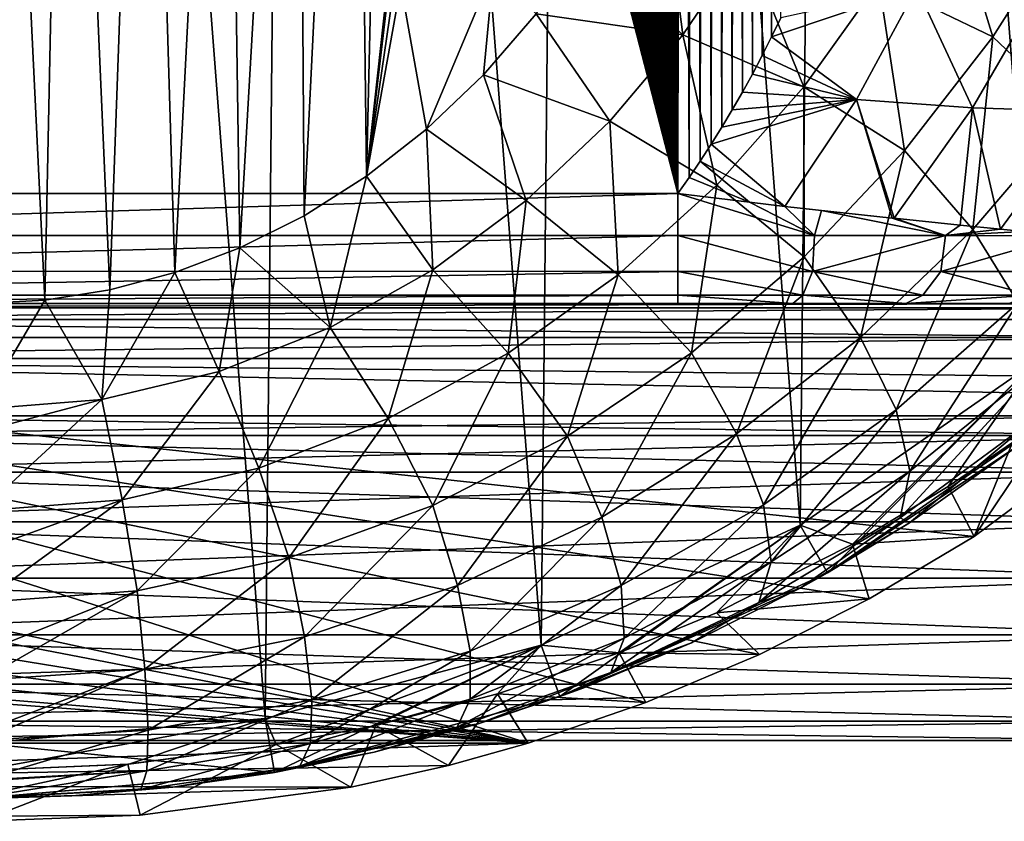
# Model space of a CAD drawing. Extents: x 0 to 500, y -78 to 1266.
# Tile 25 of 197: x 101 to 119, y -77 to -63. Entities that reach past the tile are written whole.
import ezdxf

# ---------------------------------------------------------------- set-up
doc = ezdxf.new("R2010")
doc.units = 0
doc.header["$LTSCALE"] = 65.185185
for name, color, linetype in [('261', 7, 'CONTINUOUS'), ('265', 7, 'CONTINUOUS'), ('277', 7, 'CONTINUOUS'), ('278', 7, 'CONTINUOUS'), ('279', 7, 'CONTINUOUS'), ('282', 7, 'CONTINUOUS'), ('379', 7, 'CONTINUOUS'), ('382', 7, 'CONTINUOUS'), ('386', 7, 'CONTINUOUS'), ('390', 7, 'CONTINUOUS'), ('399', 7, 'CONTINUOUS'), ('403', 7, 'CONTINUOUS'), ('406', 7, 'CONTINUOUS'), ('415', 7, 'CONTINUOUS'), ('417', 7, 'CONTINUOUS'), ('423', 7, 'CONTINUOUS'), ('424', 7, 'CONTINUOUS'), ('425', 7, 'CONTINUOUS'), ('429', 7, 'CONTINUOUS'), ('438', 7, 'CONTINUOUS'), ('442', 7, 'CONTINUOUS')]:
    doc.layers.add(name, color=color, linetype=linetype)

msp = doc.modelspace()

# ---------------------------------------------------------------- linework, layer by layer
at = {"layer": '261', "color": 7, "linetype": 'CONTINUOUS'}
for points in [[(119.181, -69.067, -0.025), (114.913, -72.031, -0.025), (115.41, -72.899, -0.025), (119.181, -69.067, -0.025)], [(119.82, -69.836, -0.025), (119.181, -69.067, -0.025), (115.41, -72.899, -0.025), (119.82, -69.836, -0.025)], [(114.913, -72.031, -0.025), (110.197, -74.214, -0.025), (110.537, -75.154, -0.025), (114.913, -72.031, -0.025)], [(115.41, -72.899, -0.025), (114.913, -72.031, -0.025), (110.537, -75.154, -0.025), (115.41, -72.899, -0.025)], [(110.197, -74.214, -0.025), (105.176, -75.55, -0.025), (105.349, -76.535, -0.025), (110.197, -74.214, -0.025)], [(110.537, -75.154, -0.025), (110.197, -74.214, -0.025), (105.349, -76.535, -0.025), (110.537, -75.154, -0.025)], [(105.176, -75.55, -0.025), (100, -76, -0.025), (105.349, -76.535, -0.025), (105.176, -75.55, -0.025)], [(105.349, -76.535, -0.025), (100, -76, -0.025), (100, -77, -0.025), (105.349, -76.535, -0.025)]]:
    msp.add_3dface(points, dxfattribs=at)
at = {"layer": '265', "color": 7, "linetype": 'CONTINUOUS'}
for points in [[(114.913, -72.031, -0.025), (119.181, -69.067, -0.025), (114.913, -72.031), (114.913, -72.031, -0.025)], [(114.913, -72.031), (119.181, -69.067, -0.025), (119.181, -69.067), (114.913, -72.031)], [(110.197, -74.214, -0.025), (114.913, -72.031, -0.025), (110.198, -74.214), (110.197, -74.214, -0.025)], [(110.198, -74.214), (114.913, -72.031, -0.025), (114.913, -72.031), (110.198, -74.214)], [(105.176, -75.55, -0.025), (110.197, -74.214, -0.025), (105.176, -75.55), (105.176, -75.55, -0.025)], [(105.176, -75.55), (110.197, -74.214, -0.025), (110.198, -74.214), (105.176, -75.55)], [(100, -76, -0.025), (105.176, -75.55, -0.025), (100, -76), (100, -76, -0.025)], [(100, -76), (105.176, -75.55, -0.025), (105.176, -75.55), (100, -76)]]:
    msp.add_3dface(points, dxfattribs=at)
at = {"layer": '277', "color": 7, "linetype": 'CONTINUOUS'}
for points in [[(100.604, -16.006), (100, -76), (105.176, -75.55), (100.604, -16.006)], [(100.604, -16.006), (105.176, -75.55), (105.77, -16.56), (100.604, -16.006)], [(105.176, -75.55), (110.198, -74.214), (105.77, -16.56), (105.176, -75.55)], [(110.198, -74.214), (110.763, -17.997), (105.77, -16.56), (110.198, -74.214)], [(110.198, -74.214), (114.913, -72.031), (110.763, -17.997), (110.198, -74.214)], [(114.913, -72.031), (115.434, -20.275), (110.763, -17.997), (114.913, -72.031)], [(114.913, -72.031), (119.181, -69.067), (115.434, -20.275), (114.913, -72.031)], [(119.181, -69.067), (119.641, -23.323), (115.434, -20.275), (119.181, -69.067)]]:
    msp.add_3dface(points, dxfattribs=at)
at = {"layer": '278', "color": 7, "linetype": 'CONTINUOUS'}
for points in [[(106.802, -47.763, -19), (107.47, -46.452, -19), (107.021, -65.683, -19), (106.802, -47.763, -19)], [(107.021, -65.683, -19), (107.47, -46.452, -19), (107.424, -61.974, -19), (107.021, -65.683, -19)], [(105.763, -48.802, -19), (106.802, -47.763, -19), (105.883, -66.403, -19), (105.763, -48.802, -19)], [(105.883, -66.403, -19), (106.802, -47.763, -19), (107.021, -65.683, -19), (105.883, -66.403, -19)], [(100, -68, -19), (100.237, -48.802, -19), (101.166, -67.939, -19), (100, -68, -19)], [(100.237, -48.802, -19), (101.548, -49.47, -19), (101.166, -67.939, -19), (100.237, -48.802, -19)], [(104.452, -49.47, -19), (105.763, -48.802, -19), (104.717, -66.987, -19), (104.452, -49.47, -19)], [(104.717, -66.987, -19), (105.763, -48.802, -19), (105.883, -66.403, -19), (104.717, -66.987, -19)], [(101.166, -67.939, -19), (101.548, -49.47, -19), (102.347, -67.752, -19), (101.166, -67.939, -19)], [(101.548, -49.47, -19), (103, -49.7, -19), (102.347, -67.752, -19), (101.548, -49.47, -19)], [(103, -49.7, -19), (104.452, -49.47, -19), (103.534, -67.436, -19), (103, -49.7, -19)], [(103.534, -67.436, -19), (104.452, -49.47, -19), (104.717, -66.987, -19), (103.534, -67.436, -19)], [(102.347, -67.752, -19), (103, -49.7, -19), (103.534, -67.436, -19), (102.347, -67.752, -19)], [(107.444, -62.091, -19), (107.021, -65.683, -19), (107.424, -61.974, -19), (107.444, -62.091, -19)], [(109.332, -61.925, -19), (108.114, -64.829, -19), (107.644, -62.199, -19), (109.332, -61.925, -19)], [(109.148, -63.842, -19), (108.114, -64.829, -19), (109.332, -61.925, -19), (109.148, -63.842, -19)], [(110.109, -62.728, -19), (109.148, -63.842, -19), (109.332, -61.925, -19), (110.109, -62.728, -19)], [(107.527, -62.176, -19), (107.021, -65.683, -19), (107.444, -62.091, -19), (107.527, -62.176, -19)], [(107.644, -62.199, -19), (107.021, -65.683, -19), (107.527, -62.176, -19), (107.644, -62.199, -19)], [(108.114, -64.829, -19), (107.021, -65.683, -19), (107.644, -62.199, -19), (108.114, -64.829, -19)]]:
    msp.add_3dface(points, dxfattribs=at)
at = {"layer": '279', "color": 7, "linetype": 'CONTINUOUS'}
for points in [[(119.82, -69.836, -0.025), (115.41, -72.899, -0.025), (118.908, -70.566, -6.684), (119.82, -69.836, -0.025)], [(118.908, -70.566, -6.684), (115.41, -72.899, -0.025), (116.901, -71.988, -7.296), (118.908, -70.566, -6.684)], [(116.901, -71.988, -7.296), (115.41, -72.899, -0.025), (114.91, -73.179, -7.85), (116.901, -71.988, -7.296)], [(115.41, -72.899, -0.025), (110.537, -75.154, -0.025), (114.91, -73.179, -7.85), (115.41, -72.899, -0.025)], [(114.91, -73.179, -7.85), (110.537, -75.154, -0.025), (112.933, -74.173, -8.347), (114.91, -73.179, -7.85)], [(112.933, -74.173, -8.347), (110.537, -75.154, -0.025), (110.977, -74.992, -8.783), (112.933, -74.173, -8.347)], [(110.977, -74.992, -8.783), (110.537, -75.154, -0.025), (109.05, -75.65, -9.155), (110.977, -74.992, -8.783)], [(110.537, -75.154, -0.025), (105.349, -76.535, -0.025), (109.05, -75.65, -9.155), (110.537, -75.154, -0.025)], [(109.05, -75.65, -9.155), (105.349, -76.535, -0.025), (107.159, -76.162, -9.46), (109.05, -75.65, -9.155)], [(107.159, -76.162, -9.46), (105.349, -76.535, -0.025), (105.308, -76.542, -9.697), (107.159, -76.162, -9.46)], [(105.349, -76.535, -0.025), (100, -77, -0.025), (105.308, -76.542, -9.697), (105.349, -76.535, -0.025)], [(105.308, -76.542, -9.697), (100, -77, -0.025), (103.498, -76.802, -9.866), (105.308, -76.542, -9.697)], [(103.498, -76.802, -9.866), (100, -77, -0.025), (101.73, -76.952, -9.967), (103.498, -76.802, -9.866)], [(101.73, -76.952, -9.967), (100, -77, -0.025), (100, -77, -10), (101.73, -76.952, -9.967)]]:
    msp.add_3dface(points, dxfattribs=at)
at = {"layer": '282', "color": 7, "linetype": 'CONTINUOUS'}
for points in [[(116.346, -62.149, -17.98), (117.505, -60.156, -17.927), (118.416, -63.148, -16.723), (116.346, -62.149, -17.98)], [(118.416, -63.148, -16.723), (117.505, -60.156, -17.927), (119.795, -60.975, -16.602), (118.416, -63.148, -16.723)], [(112.774, -63.109, -18.758), (110.986, -61.486, -19), (112.498, -60.925, -18.958), (112.774, -63.109, -18.758)], [(113.91, -61.431, -18.748), (112.774, -63.109, -18.758), (112.498, -60.925, -18.958), (113.91, -61.431, -18.748)], [(118.416, -63.148, -16.723), (119.795, -60.975, -16.602), (119.871, -64.529, -15.058), (118.416, -63.148, -16.723)], [(113.91, -61.431, -18.748), (114.977, -64.058, -18.026), (112.774, -63.109, -18.758), (113.91, -61.431, -18.748)], [(116.346, -62.149, -17.98), (114.977, -64.058, -18.026), (113.91, -61.431, -18.748), (116.346, -62.149, -17.98)], [(110.109, -62.728, -19), (110.986, -61.486, -19), (112.774, -63.109, -18.758), (110.109, -62.728, -19)], [(114.977, -64.058, -18.026), (116.346, -62.149, -17.98), (116.813, -65.219, -16.83), (114.977, -64.058, -18.026)], [(116.813, -65.219, -16.83), (116.346, -62.149, -17.98), (118.416, -63.148, -16.723), (116.813, -65.219, -16.83)], [(109.148, -63.842, -19), (110.109, -62.728, -19), (111.446, -64.685, -18.768), (109.148, -63.842, -19)], [(110.109, -62.728, -19), (112.774, -63.109, -18.758), (111.446, -64.685, -18.768), (110.109, -62.728, -19)], [(112.774, -63.109, -18.758), (113.393, -65.849, -18.066), (111.446, -64.685, -18.768), (112.774, -63.109, -18.758)], [(114.977, -64.058, -18.026), (113.393, -65.849, -18.066), (112.774, -63.109, -18.758), (114.977, -64.058, -18.026)], [(116.813, -65.219, -16.83), (118.416, -63.148, -16.723), (118.051, -66.654, -15.244), (116.813, -65.219, -16.83)], [(118.416, -63.148, -16.723), (119.871, -64.529, -15.058), (118.051, -66.654, -15.244), (118.416, -63.148, -16.723)], [(108.114, -64.829, -19), (109.148, -63.842, -19), (109.928, -66.123, -18.776), (108.114, -64.829, -19)], [(109.148, -63.842, -19), (111.446, -64.685, -18.768), (109.928, -66.123, -18.776), (109.148, -63.842, -19)], [(113.393, -65.849, -18.066), (114.977, -64.058, -18.026), (114.984, -67.149, -16.923), (113.393, -65.849, -18.066)], [(114.984, -67.149, -16.923), (114.977, -64.058, -18.026), (116.813, -65.219, -16.83), (114.984, -67.149, -16.923)], [(119.871, -64.529, -15.058), (118.876, -67.99, -13.333), (118.051, -66.654, -15.244), (119.871, -64.529, -15.058)], [(107.021, -65.683, -19), (108.114, -64.829, -19), (108.228, -67.387, -18.782), (107.021, -65.683, -19)], [(108.114, -64.829, -19), (109.928, -66.123, -18.776), (108.228, -67.387, -18.782), (108.114, -64.829, -19)], [(111.446, -64.685, -18.768), (111.598, -67.478, -18.1), (109.928, -66.123, -18.776), (111.446, -64.685, -18.768)], [(113.393, -65.849, -18.066), (111.598, -67.478, -18.1), (111.446, -64.685, -18.768), (113.393, -65.849, -18.066)], [(114.984, -67.149, -16.923), (116.813, -65.219, -16.83), (116.009, -68.616, -15.405), (114.984, -67.149, -16.923)], [(116.813, -65.219, -16.83), (118.051, -66.654, -15.244), (116.009, -68.616, -15.405), (116.813, -65.219, -16.83)], [(105.883, -66.403, -19), (107.021, -65.683, -19), (106.359, -68.439, -18.787), (105.883, -66.403, -19)], [(107.021, -65.683, -19), (108.228, -67.387, -18.782), (106.359, -68.439, -18.787), (107.021, -65.683, -19)], [(111.598, -67.478, -18.1), (113.393, -65.849, -18.066), (112.934, -68.895, -17.002), (111.598, -67.478, -18.1)], [(112.934, -68.895, -17.002), (113.393, -65.849, -18.066), (114.984, -67.149, -16.923), (112.934, -68.895, -17.002)], [(109.928, -66.123, -18.776), (109.6, -68.906, -18.128), (108.228, -67.387, -18.782), (109.928, -66.123, -18.776)], [(111.598, -67.478, -18.1), (109.6, -68.906, -18.128), (109.928, -66.123, -18.776), (111.598, -67.478, -18.1)], [(104.717, -66.987, -19), (105.883, -66.403, -19), (106.359, -68.439, -18.787), (104.717, -66.987, -19)], [(118.051, -66.654, -15.244), (116.66, -69.937, -13.576), (116.009, -68.616, -15.405), (118.051, -66.654, -15.244)], [(118.876, -67.99, -13.333), (116.66, -69.937, -13.576), (118.051, -66.654, -15.244), (118.876, -67.99, -13.333)], [(103.534, -67.436, -19), (104.717, -66.987, -19), (104.341, -69.239, -18.79), (103.534, -67.436, -19)], [(104.717, -66.987, -19), (106.359, -68.439, -18.787), (104.341, -69.239, -18.79), (104.717, -66.987, -19)], [(112.934, -68.895, -17.002), (114.984, -67.149, -16.923), (113.755, -70.374, -15.542), (112.934, -68.895, -17.002)], [(114.984, -67.149, -16.923), (116.009, -68.616, -15.405), (113.755, -70.374, -15.542), (114.984, -67.149, -16.923)], [(102.347, -67.752, -19), (103.534, -67.436, -19), (102.206, -69.747, -18.792), (102.347, -67.752, -19)], [(103.534, -67.436, -19), (104.341, -69.239, -18.79), (102.206, -69.747, -18.792), (103.534, -67.436, -19)], [(108.228, -67.387, -18.782), (107.415, -70.092, -18.149), (106.359, -68.439, -18.787), (108.228, -67.387, -18.782)], [(109.6, -68.906, -18.128), (107.415, -70.092, -18.149), (108.228, -67.387, -18.782), (109.6, -68.906, -18.128)], [(109.6, -68.906, -18.128), (111.598, -67.478, -18.1), (110.676, -70.416, -17.067), (109.6, -68.906, -18.128)], [(110.676, -70.416, -17.067), (111.598, -67.478, -18.1), (112.934, -68.895, -17.002), (110.676, -70.416, -17.067)], [(101.166, -67.939, -19), (102.347, -67.752, -19), (102.206, -69.747, -18.792), (101.166, -67.939, -19)], [(100, -68, -19), (101.166, -67.939, -19), (100, -69.923, -18.792), (100, -68, -19)], [(100, -69.923, -18.792), (101.166, -67.939, -19), (102.206, -69.747, -18.792), (100, -69.923, -18.792)], [(118.876, -67.99, -13.333), (116.905, -71.05, -11.524), (116.66, -69.937, -13.576), (118.876, -67.99, -13.333)], [(119.248, -69.162, -11.188), (116.905, -71.05, -11.524), (118.876, -67.99, -13.333), (119.248, -69.162, -11.188)], [(106.359, -68.439, -18.787), (105.062, -70.996, -18.163), (104.341, -69.239, -18.79), (106.359, -68.439, -18.787)], [(107.415, -70.092, -18.149), (105.062, -70.996, -18.163), (106.359, -68.439, -18.787), (107.415, -70.092, -18.149)], [(116.009, -68.616, -15.405), (114.246, -71.663, -13.783), (113.755, -70.374, -15.542), (116.009, -68.616, -15.405)], [(116.66, -69.937, -13.576), (114.246, -71.663, -13.783), (116.009, -68.616, -15.405), (116.66, -69.937, -13.576)], [(107.415, -70.092, -18.149), (109.6, -68.906, -18.128), (108.226, -71.673, -17.116), (107.415, -70.092, -18.149)], [(108.226, -71.673, -17.116), (109.6, -68.906, -18.128), (110.676, -70.416, -17.067), (108.226, -71.673, -17.116)], [(110.676, -70.416, -17.067), (112.934, -68.895, -17.002), (111.305, -71.89, -15.654), (110.676, -70.416, -17.067)], [(112.934, -68.895, -17.002), (113.755, -70.374, -15.542), (111.305, -71.89, -15.654), (112.934, -68.895, -17.002)], [(104.341, -69.239, -18.79), (102.575, -71.57, -18.17), (102.206, -69.747, -18.792), (104.341, -69.239, -18.79)], [(105.062, -70.996, -18.163), (102.575, -71.57, -18.17), (104.341, -69.239, -18.79), (105.062, -70.996, -18.163)], [(119.149, -70.117, -8.91), (116.733, -71.902, -9.343), (119.248, -69.162, -11.188), (119.149, -70.117, -8.91)], [(119.248, -69.162, -11.188), (116.733, -71.902, -9.343), (116.905, -71.05, -11.524), (119.248, -69.162, -11.188)], [(100, -71.771, -18.172), (100, -70.329, -18.693), (102.206, -69.747, -18.792), (100, -71.771, -18.172)], [(102.575, -71.57, -18.17), (100, -71.771, -18.172), (102.206, -69.747, -18.792), (102.575, -71.57, -18.17)], [(100, -70.329, -18.693), (100, -69.923, -18.792), (102.206, -69.747, -18.792), (100, -70.329, -18.693)], [(116.66, -69.937, -13.576), (114.384, -72.701, -11.808), (114.246, -71.663, -13.783), (116.66, -69.937, -13.576)], [(116.905, -71.05, -11.524), (114.384, -72.701, -11.808), (116.66, -69.937, -13.576), (116.905, -71.05, -11.524)], [(105.062, -70.996, -18.163), (107.415, -70.092, -18.149), (105.607, -72.626, -17.148), (105.062, -70.996, -18.163)], [(105.607, -72.626, -17.148), (107.415, -70.092, -18.149), (108.226, -71.673, -17.116), (105.607, -72.626, -17.148)], [(119.149, -70.117, -8.91), (116.901, -71.988, -7.296), (116.733, -71.902, -9.343), (119.149, -70.117, -8.91)], [(118.908, -70.566, -6.684), (116.901, -71.988, -7.296), (119.149, -70.117, -8.91), (118.908, -70.566, -6.684)], [(113.755, -70.374, -15.542), (111.654, -73.134, -13.952), (111.305, -71.89, -15.654), (113.755, -70.374, -15.542)], [(114.246, -71.663, -13.783), (111.654, -73.134, -13.952), (113.755, -70.374, -15.542), (114.246, -71.663, -13.783)], [(108.226, -71.673, -17.116), (110.676, -70.416, -17.067), (108.677, -73.132, -15.738), (108.226, -71.673, -17.116)], [(110.676, -70.416, -17.067), (111.305, -71.89, -15.654), (108.677, -73.132, -15.738), (110.676, -70.416, -17.067)], [(102.575, -71.57, -18.17), (105.062, -70.996, -18.163), (102.85, -73.23, -17.165), (102.575, -71.57, -18.17)], [(102.85, -73.23, -17.165), (105.062, -70.996, -18.163), (105.607, -72.626, -17.148), (102.85, -73.23, -17.165)], [(116.733, -71.902, -9.343), (114.162, -73.44, -9.71), (116.905, -71.05, -11.524), (116.733, -71.902, -9.343)], [(116.905, -71.05, -11.524), (114.162, -73.44, -9.71), (114.384, -72.701, -11.808), (116.905, -71.05, -11.524)], [(100, -73.441, -17.169), (100, -72.5, -17.794), (102.575, -71.57, -18.17), (100, -73.441, -17.169)], [(100, -73.441, -17.169), (102.575, -71.57, -18.17), (102.85, -73.23, -17.165), (100, -73.441, -17.169)], [(100, -72.5, -17.794), (100, -71.771, -18.172), (102.575, -71.57, -18.17), (100, -72.5, -17.794)], [(114.246, -71.663, -13.783), (111.709, -74.09, -12.041), (111.654, -73.134, -13.952), (114.246, -71.663, -13.783)], [(114.384, -72.701, -11.808), (111.709, -74.09, -12.041), (114.246, -71.663, -13.783), (114.384, -72.701, -11.808)], [(105.607, -72.626, -17.148), (108.226, -71.673, -17.116), (105.895, -74.065, -15.794), (105.607, -72.626, -17.148)], [(108.226, -71.673, -17.116), (108.677, -73.132, -15.738), (105.895, -74.065, -15.794), (108.226, -71.673, -17.116)], [(111.305, -71.89, -15.654), (108.907, -74.325, -14.079), (108.677, -73.132, -15.738), (111.305, -71.89, -15.654)], [(111.654, -73.134, -13.952), (108.907, -74.325, -14.079), (111.305, -71.89, -15.654), (111.654, -73.134, -13.952)], [(116.733, -71.902, -9.343), (114.91, -73.179, -7.85), (114.162, -73.44, -9.71), (116.733, -71.902, -9.343)], [(116.901, -71.988, -7.296), (114.91, -73.179, -7.85), (116.733, -71.902, -9.343), (116.901, -71.988, -7.296)], [(102.85, -73.23, -17.165), (105.607, -72.626, -17.148), (102.989, -74.652, -15.823), (102.85, -73.23, -17.165)], [(105.607, -72.626, -17.148), (105.895, -74.065, -15.794), (102.989, -74.652, -15.823), (105.607, -72.626, -17.148)], [(114.162, -73.44, -9.71), (111.465, -74.713, -10.011), (114.384, -72.701, -11.808), (114.162, -73.44, -9.71)], [(114.384, -72.701, -11.808), (111.465, -74.713, -10.011), (111.709, -74.09, -12.041), (114.384, -72.701, -11.808)], [(100, -74.856, -15.83), (100, -74.364, -16.364), (102.85, -73.23, -17.165), (100, -74.856, -15.83)], [(100, -74.856, -15.83), (102.85, -73.23, -17.165), (102.989, -74.652, -15.823), (100, -74.856, -15.83)], [(100, -74.364, -16.364), (100, -73.441, -17.169), (102.85, -73.23, -17.165), (100, -74.364, -16.364)], [(108.677, -73.132, -15.738), (106.028, -75.21, -14.164), (105.895, -74.065, -15.794), (108.677, -73.132, -15.738)], [(108.907, -74.325, -14.079), (106.028, -75.21, -14.164), (108.677, -73.132, -15.738), (108.907, -74.325, -14.079)], [(111.709, -74.09, -12.041), (108.905, -75.198, -12.217), (111.654, -73.134, -13.952), (111.709, -74.09, -12.041)], [(111.654, -73.134, -13.952), (108.905, -75.198, -12.217), (108.907, -74.325, -14.079), (111.654, -73.134, -13.952)], [(114.91, -73.179, -7.85), (112.933, -74.173, -8.347), (114.162, -73.44, -9.71), (114.91, -73.179, -7.85)], [(114.162, -73.44, -9.71), (112.933, -74.173, -8.347), (111.465, -74.713, -10.011), (114.162, -73.44, -9.71)], [(105.895, -74.065, -15.794), (103.048, -75.761, -14.207), (102.989, -74.652, -15.823), (105.895, -74.065, -15.794)], [(106.028, -75.21, -14.164), (103.048, -75.761, -14.207), (105.895, -74.065, -15.794), (106.028, -75.21, -14.164)], [(111.465, -74.713, -10.011), (108.671, -75.709, -10.238), (111.709, -74.09, -12.041), (111.465, -74.713, -10.011)], [(111.709, -74.09, -12.041), (108.671, -75.709, -10.238), (108.905, -75.198, -12.217), (111.709, -74.09, -12.041)], [(112.933, -74.173, -8.347), (110.977, -74.992, -8.783), (111.465, -74.713, -10.011), (112.933, -74.173, -8.347)], [(108.905, -75.198, -12.217), (105.999, -76.008, -12.333), (108.907, -74.325, -14.079), (108.905, -75.198, -12.217)], [(108.907, -74.325, -14.079), (105.999, -76.008, -12.333), (106.028, -75.21, -14.164), (108.907, -74.325, -14.079)], [(100, -75.95, -14.218), (100, -75.794, -14.5), (102.989, -74.652, -15.823), (100, -75.95, -14.218)], [(103.048, -75.761, -14.207), (100, -75.95, -14.218), (102.989, -74.652, -15.823), (103.048, -75.761, -14.207)], [(100, -75.794, -14.5), (100, -74.856, -15.83), (102.989, -74.652, -15.823), (100, -75.794, -14.5)], [(111.465, -74.713, -10.011), (109.05, -75.65, -9.155), (108.671, -75.709, -10.238), (111.465, -74.713, -10.011)], [(110.977, -74.992, -8.783), (109.05, -75.65, -9.155), (111.465, -74.713, -10.011), (110.977, -74.992, -8.783)], [(105.999, -76.008, -12.333), (103.021, -76.503, -12.393), (106.028, -75.21, -14.164), (105.999, -76.008, -12.333)], [(106.028, -75.21, -14.164), (103.021, -76.503, -12.393), (103.048, -75.761, -14.207), (106.028, -75.21, -14.164)], [(108.671, -75.709, -10.238), (105.81, -76.421, -10.388), (108.905, -75.198, -12.217), (108.671, -75.709, -10.238)], [(108.905, -75.198, -12.217), (105.81, -76.421, -10.388), (105.999, -76.008, -12.333), (108.905, -75.198, -12.217)], [(100, -76.672, -12.408), (100, -75.95, -14.218), (103.048, -75.761, -14.207), (100, -76.672, -12.408)], [(103.021, -76.503, -12.393), (100, -76.672, -12.408), (103.048, -75.761, -14.207), (103.021, -76.503, -12.393)], [(108.671, -75.709, -10.238), (107.159, -76.162, -9.46), (105.81, -76.421, -10.388), (108.671, -75.709, -10.238)], [(109.05, -75.65, -9.155), (107.159, -76.162, -9.46), (108.671, -75.709, -10.238), (109.05, -75.65, -9.155)], [(105.81, -76.421, -10.388), (102.912, -76.846, -10.465), (105.999, -76.008, -12.333), (105.81, -76.421, -10.388)], [(105.999, -76.008, -12.333), (102.912, -76.846, -10.465), (103.021, -76.503, -12.393), (105.999, -76.008, -12.333)], [(107.159, -76.162, -9.46), (105.308, -76.542, -9.697), (105.81, -76.421, -10.388), (107.159, -76.162, -9.46)], [(100, -76.987, -10.486), (100, -76.693, -12.329), (103.021, -76.503, -12.393), (100, -76.987, -10.486)], [(102.912, -76.846, -10.465), (100, -76.987, -10.486), (103.021, -76.503, -12.393), (102.912, -76.846, -10.465)], [(100, -76.693, -12.329), (100, -76.672, -12.408), (103.021, -76.503, -12.393), (100, -76.693, -12.329)], [(105.81, -76.421, -10.388), (103.498, -76.802, -9.866), (102.912, -76.846, -10.465), (105.81, -76.421, -10.388)], [(105.308, -76.542, -9.697), (103.498, -76.802, -9.866), (105.81, -76.421, -10.388), (105.308, -76.542, -9.697)], [(101.73, -76.952, -9.967), (100, -77, -10), (102.912, -76.846, -10.465), (101.73, -76.952, -9.967)], [(100, -77, -10), (100, -76.987, -10.486), (102.912, -76.846, -10.465), (100, -77, -10)], [(103.498, -76.802, -9.866), (101.73, -76.952, -9.967), (102.912, -76.846, -10.465), (103.498, -76.802, -9.866)]]:
    msp.add_3dface(points, dxfattribs=at)
at = {"layer": '379', "color": 7, "linetype": 'CONTINUOUS'}
for points in [[(100.544, -19.005, 20), (88, -66, 20), (112.685, -66, 20), (100.544, -19.005, 20)], [(100.815, -19.014, 20), (100.544, -19.005, 20), (112.685, -66, 20), (100.815, -19.014, 20)], [(101.087, -19.027, 20), (100.815, -19.014, 20), (112.685, -66, 20), (101.087, -19.027, 20)], [(101.359, -19.047, 20), (101.087, -19.027, 20), (112.685, -66, 20), (101.359, -19.047, 20)], [(101.633, -19.072, 20), (101.359, -19.047, 20), (112.685, -66, 20), (101.633, -19.072, 20)], [(101.906, -19.102, 20), (101.633, -19.072, 20), (112.685, -66, 20), (101.906, -19.102, 20)], [(102.181, -19.139, 20), (101.906, -19.102, 20), (112.685, -66, 20), (102.181, -19.139, 20)], [(102.456, -19.181, 20), (102.181, -19.139, 20), (112.685, -66, 20), (102.456, -19.181, 20)], [(102.731, -19.229, 20), (102.456, -19.181, 20), (112.685, -66, 20), (102.731, -19.229, 20)], [(103.006, -19.282, 20), (102.731, -19.229, 20), (112.685, -66, 20), (103.006, -19.282, 20)], [(103.282, -19.341, 20), (103.006, -19.282, 20), (112.685, -66, 20), (103.282, -19.341, 20)], [(103.558, -19.407, 20), (103.282, -19.341, 20), (112.685, -66, 20), (103.558, -19.407, 20)], [(103.834, -19.478, 20), (103.558, -19.407, 20), (112.685, -66, 20), (103.834, -19.478, 20)], [(104.11, -19.555, 20), (103.834, -19.478, 20), (112.685, -66, 20), (104.11, -19.555, 20)], [(104.387, -19.638, 20), (104.11, -19.555, 20), (112.685, -66, 20), (104.387, -19.638, 20)], [(104.662, -19.727, 20), (104.387, -19.638, 20), (112.685, -66, 20), (104.662, -19.727, 20)], [(104.938, -19.822, 20), (104.662, -19.727, 20), (112.685, -66, 20), (104.938, -19.822, 20)], [(105.213, -19.923, 20), (104.938, -19.822, 20), (112.685, -66, 20), (105.213, -19.923, 20)], [(105.488, -20.03, 20), (105.213, -19.923, 20), (112.685, -66, 20), (105.488, -20.03, 20)], [(105.763, -20.143, 20), (105.488, -20.03, 20), (112.685, -66, 20), (105.763, -20.143, 20)], [(106.036, -20.262, 20), (105.763, -20.143, 20), (112.685, -66, 20), (106.036, -20.262, 20)], [(106.309, -20.387, 20), (106.036, -20.262, 20), (112.685, -66, 20), (106.309, -20.387, 20)], [(106.581, -20.519, 20), (106.309, -20.387, 20), (112.685, -66, 20), (106.581, -20.519, 20)], [(106.853, -20.656, 20), (106.581, -20.519, 20), (112.685, -66, 20), (106.853, -20.656, 20)], [(107.123, -20.8, 20), (106.853, -20.656, 20), (112.685, -66, 20), (107.123, -20.8, 20)], [(107.392, -20.95, 20), (107.123, -20.8, 20), (112.685, -66, 20), (107.392, -20.95, 20)], [(107.659, -21.106, 20), (107.392, -20.95, 20), (112.685, -66, 20), (107.659, -21.106, 20)], [(107.925, -21.268, 20), (107.659, -21.106, 20), (112.685, -66, 20), (107.925, -21.268, 20)], [(108.19, -21.437, 20), (107.925, -21.268, 20), (112.685, -66, 20), (108.19, -21.437, 20)], [(108.453, -21.611, 20), (108.19, -21.437, 20), (112.685, -66, 20), (108.453, -21.611, 20)], [(108.714, -21.792, 20), (108.453, -21.611, 20), (112.685, -66, 20), (108.714, -21.792, 20)], [(108.973, -21.979, 20), (108.714, -21.792, 20), (112.685, -66, 20), (108.973, -21.979, 20)], [(109.23, -22.172, 20), (108.973, -21.979, 20), (112.685, -66, 20), (109.23, -22.172, 20)], [(109.485, -22.371, 20), (109.23, -22.172, 20), (112.685, -66, 20), (109.485, -22.371, 20)], [(109.738, -22.576, 20), (109.485, -22.371, 20), (112.685, -66, 20), (109.738, -22.576, 20)], [(109.988, -22.788, 20), (109.738, -22.576, 20), (112.685, -66, 20), (109.988, -22.788, 20)], [(110.236, -23.005, 20), (109.988, -22.788, 20), (112.685, -66, 20), (110.236, -23.005, 20)], [(110.481, -23.228, 20), (110.236, -23.005, 20), (112.685, -66, 20), (110.481, -23.228, 20)], [(110.723, -23.458, 20), (110.481, -23.228, 20), (112.685, -66, 20), (110.723, -23.458, 20)], [(110.962, -23.693, 20), (110.723, -23.458, 20), (112.685, -66, 20), (110.962, -23.693, 20)], [(111.198, -23.934, 20), (110.962, -23.693, 20), (112.685, -66, 20), (111.198, -23.934, 20)], [(111.43, -24.181, 20), (111.198, -23.934, 20), (112.685, -66, 20), (111.43, -24.181, 20)], [(111.66, -24.434, 20), (111.43, -24.181, 20), (112.685, -66, 20), (111.66, -24.434, 20)], [(111.886, -24.692, 20), (111.66, -24.434, 20), (112.685, -66, 20), (111.886, -24.692, 20)], [(112.108, -24.956, 20), (111.886, -24.692, 20), (112.685, -66, 20), (112.108, -24.956, 20)], [(112.326, -25.226, 20), (112.108, -24.956, 20), (112.685, -66, 20), (112.326, -25.226, 20)], [(112.541, -25.502, 20), (112.326, -25.226, 20), (112.685, -66, 20), (112.541, -25.502, 20)], [(112.752, -25.783, 20), (112.541, -25.502, 20), (112.685, -66, 20), (112.752, -25.783, 20)], [(112.891, -65.707, 20), (112.752, -25.783, 20), (112.685, -66, 20), (112.891, -65.707, 20)], [(112.958, -26.07, 20), (112.752, -25.783, 20), (112.891, -65.707, 20), (112.958, -26.07, 20)], [(113.094, -65.408, 20), (112.958, -26.07, 20), (112.891, -65.707, 20), (113.094, -65.408, 20)], [(113.161, -26.362, 20), (112.958, -26.07, 20), (113.094, -65.408, 20), (113.161, -26.362, 20)], [(113.292, -65.103, 20), (113.161, -26.362, 20), (113.094, -65.408, 20), (113.292, -65.103, 20)], [(113.36, -26.661, 20), (113.161, -26.362, 20), (113.292, -65.103, 20), (113.36, -26.661, 20)], [(113.487, -64.792, 20), (113.36, -26.661, 20), (113.292, -65.103, 20), (113.487, -64.792, 20)], [(113.555, -26.966, 20), (113.36, -26.661, 20), (113.487, -64.792, 20), (113.555, -26.966, 20)], [(113.677, -64.476, 20), (113.555, -26.966, 20), (113.487, -64.792, 20), (113.677, -64.476, 20)], [(113.745, -27.276, 20), (113.555, -26.966, 20), (113.677, -64.476, 20), (113.745, -27.276, 20)], [(113.862, -64.153, 20), (113.745, -27.276, 20), (113.677, -64.476, 20), (113.862, -64.153, 20)], [(113.932, -27.593, 20), (113.745, -27.276, 20), (113.862, -64.153, 20), (113.932, -27.593, 20)], [(114.043, -63.825, 20), (113.932, -27.593, 20), (113.862, -64.153, 20), (114.043, -63.825, 20)], [(114.114, -27.915, 20), (113.932, -27.593, 20), (114.043, -63.825, 20), (114.114, -27.915, 20)], [(114.22, -63.49, 20), (114.114, -27.915, 20), (114.043, -63.825, 20), (114.22, -63.49, 20)], [(114.291, -28.243, 20), (114.114, -27.915, 20), (114.22, -63.49, 20), (114.291, -28.243, 20)], [(114.391, -63.15, 20), (114.291, -28.243, 20), (114.22, -63.49, 20), (114.391, -63.15, 20)], [(114.464, -28.577, 20), (114.291, -28.243, 20), (114.391, -63.15, 20), (114.464, -28.577, 20)], [(114.558, -62.804, 20), (114.464, -28.577, 20), (114.391, -63.15, 20), (114.558, -62.804, 20)]]:
    msp.add_3dface(points, dxfattribs=at)
at = {"layer": '382', "color": 7, "linetype": 'CONTINUOUS'}
for points in [[(114.913, -72.031, 0.025), (119.181, -69.067, 0.025), (115.863, -72.382, 0.025), (114.913, -72.031, 0.025)], [(115.863, -72.382, 0.025), (119.181, -69.067, 0.025), (117.607, -71.33, 0.025), (115.863, -72.382, 0.025)], [(117.607, -71.33, 0.025), (119.181, -69.067, 0.025), (118.777, -70.532, 0.025), (117.607, -71.33, 0.025)], [(110.197, -74.214, 0.025), (114.913, -72.031, 0.025), (111.62, -74.357, 0.025), (110.197, -74.214, 0.025)], [(111.62, -74.357, 0.025), (114.913, -72.031, 0.025), (113.389, -73.627, 0.025), (111.62, -74.357, 0.025)], [(113.389, -73.627, 0.025), (114.913, -72.031, 0.025), (115.863, -72.382, 0.025), (113.389, -73.627, 0.025)], [(105.176, -75.55, 0.025), (110.197, -74.214, 0.025), (105.375, -76.023, 0.025), (105.176, -75.55, 0.025)], [(105.375, -76.023, 0.025), (110.197, -74.214, 0.025), (107.189, -75.676, 0.025), (105.375, -76.023, 0.025)], [(107.189, -75.676, 0.025), (110.197, -74.214, 0.025), (109.407, -75.103, 0.025), (107.189, -75.676, 0.025)], [(109.407, -75.103, 0.025), (110.197, -74.214, 0.025), (111.62, -74.357, 0.025), (109.407, -75.103, 0.025)], [(100, -76, 0.025), (105.176, -75.55, 0.025), (100, -76.5, 0.025), (100, -76, 0.025)], [(100, -76.5, 0.025), (105.176, -75.55, 0.025), (102.698, -76.38, 0.025), (100, -76.5, 0.025)], [(105.176, -75.55, 0.025), (105.375, -76.023, 0.025), (102.698, -76.38, 0.025), (105.176, -75.55, 0.025)]]:
    msp.add_3dface(points, dxfattribs=at)
at = {"layer": '386', "color": 7, "linetype": 'CONTINUOUS'}
for points in [[(119.181, -69.067, 0.025), (114.913, -72.031, 0.025), (119.181, -69.067), (119.181, -69.067, 0.025)], [(119.181, -69.067), (114.913, -72.031, 0.025), (114.913, -72.031), (119.181, -69.067)], [(114.913, -72.031, 0.025), (110.197, -74.214, 0.025), (114.913, -72.031), (114.913, -72.031, 0.025)], [(114.913, -72.031), (110.197, -74.214, 0.025), (110.197, -74.214), (114.913, -72.031)], [(110.197, -74.214, 0.025), (105.176, -75.55, 0.025), (110.197, -74.214), (110.197, -74.214, 0.025)], [(110.197, -74.214), (105.176, -75.55, 0.025), (105.176, -75.55), (110.197, -74.214)], [(105.176, -75.55, 0.025), (100, -76, 0.025), (105.176, -75.55), (105.176, -75.55, 0.025)], [(100, -76, 0.025), (100, -76), (105.176, -75.55), (100, -76, 0.025)]]:
    msp.add_3dface(points, dxfattribs=at)
at = {"layer": '390', "color": 7, "linetype": 'CONTINUOUS'}
for points in [[(114.558, -62.804, 20), (114.391, -63.15, 20), (117.036, -62.259, 19.793), (114.558, -62.804, 20)], [(117.036, -62.259, 19.793), (114.391, -63.15, 20), (115.94, -64.29, 19.809), (117.036, -62.259, 19.793)], [(117.036, -62.259, 19.793), (115.94, -64.29, 19.809), (118.046, -64.439, 19.213), (117.036, -62.259, 19.793)], [(119.268, -62.333, 19.149), (117.036, -62.259, 19.793), (118.046, -64.439, 19.213), (119.268, -62.333, 19.149)], [(119.268, -62.333, 19.149), (118.046, -64.439, 19.213), (120.129, -64.507, 18.196), (119.268, -62.333, 19.149)], [(114.391, -63.15, 20), (114.22, -63.49, 20), (115.94, -64.29, 19.809), (114.391, -63.15, 20)], [(114.22, -63.49, 20), (114.043, -63.825, 20), (115.94, -64.29, 19.809), (114.22, -63.49, 20)], [(114.043, -63.825, 20), (113.862, -64.153, 20), (115.94, -64.29, 19.809), (114.043, -63.825, 20)], [(113.487, -64.792, 20), (113.292, -65.103, 20), (115.94, -64.29, 19.809), (113.487, -64.792, 20)], [(115.94, -64.29, 19.809), (113.292, -65.103, 20), (114.635, -66.232, 19.823), (115.94, -64.29, 19.809)], [(113.677, -64.476, 20), (113.487, -64.792, 20), (115.94, -64.29, 19.809), (113.677, -64.476, 20)], [(113.862, -64.153, 20), (113.677, -64.476, 20), (115.94, -64.29, 19.809), (113.862, -64.153, 20)], [(115.94, -64.29, 19.809), (114.635, -66.232, 19.823), (116.587, -66.445, 19.287), (115.94, -64.29, 19.809)], [(118.046, -64.439, 19.213), (115.94, -64.29, 19.809), (116.624, -66.449, 19.273), (118.046, -64.439, 19.213)], [(116.624, -66.449, 19.273), (115.94, -64.29, 19.809), (116.587, -66.445, 19.287), (116.624, -66.449, 19.273)], [(118.046, -64.439, 19.213), (116.624, -66.449, 19.273), (117.823, -66.574, 18.742), (118.046, -64.439, 19.213)], [(118.046, -64.439, 19.213), (117.823, -66.574, 18.742), (118.555, -66.648, 18.333), (118.046, -64.439, 19.213)], [(120.129, -64.507, 18.196), (118.046, -64.439, 19.213), (118.555, -66.648, 18.333), (120.129, -64.507, 18.196)], [(120.129, -64.507, 18.196), (118.555, -66.648, 18.333), (118.984, -66.692, 18.06), (120.129, -64.507, 18.196)], [(113.292, -65.103, 20), (113.094, -65.408, 20), (114.635, -66.232, 19.823), (113.292, -65.103, 20)], [(113.094, -65.408, 20), (112.891, -65.707, 20), (113.991, -66.157, 19.921), (113.094, -65.408, 20)], [(114.635, -66.232, 19.823), (113.094, -65.408, 20), (113.991, -66.157, 19.921), (114.635, -66.232, 19.823)], [(112.891, -65.707, 20), (112.685, -66, 20), (113.991, -66.157, 19.921), (112.891, -65.707, 20)], [(114.635, -66.232, 19.823), (115.301, -66.306, 19.682), (116.587, -66.445, 19.287), (114.635, -66.232, 19.823)]]:
    msp.add_3dface(points, dxfattribs=at)
at = {"layer": '399', "color": 7, "linetype": 'CONTINUOUS'}
for points in [[(102.698, -76.38, 0.025), (105.375, -76.023, 0.025), (102.68, -76.382, 0.364), (102.698, -76.38, 0.025)], [(100, -76.5, 0.025), (102.698, -76.38, 0.025), (100, -76.5, 0.483), (100, -76.5, 0.025)], [(100, -76.5, 0.483), (102.698, -76.38, 0.025), (102.68, -76.382, 0.364), (100, -76.5, 0.483)]]:
    msp.add_3dface(points, dxfattribs=at)
at = {"layer": '403', "color": 7, "linetype": 'CONTINUOUS'}
for points in [[(100, -76), (100.604, -16.006), (105.176, -75.55), (100, -76)], [(100.604, -16.006), (105.77, -16.56), (105.176, -75.55), (100.604, -16.006)], [(105.77, -16.56), (110.197, -74.214), (105.176, -75.55), (105.77, -16.56)], [(105.77, -16.56), (110.763, -17.997), (110.197, -74.214), (105.77, -16.56)], [(110.763, -17.997), (114.913, -72.031), (110.197, -74.214), (110.763, -17.997)], [(110.763, -17.997), (115.434, -20.275), (114.913, -72.031), (110.763, -17.997)], [(115.434, -20.275), (119.181, -69.067), (114.913, -72.031), (115.434, -20.275)], [(115.434, -20.275), (119.641, -23.323), (119.181, -69.067), (115.434, -20.275)]]:
    msp.add_3dface(points, dxfattribs=at)
at = {"layer": '406', "color": 7, "linetype": 'CONTINUOUS'}
for points in [[(119.682, -69.86, 0.025), (121.521, -69.682, 10), (118.079, -72.238, 10), (119.682, -69.86, 0.025)], [(118.777, -70.532, 0.025), (119.682, -69.86, 0.025), (118.079, -72.238, 10), (118.777, -70.532, 0.025)], [(117.607, -71.33, 0.025), (118.777, -70.532, 0.025), (118.079, -72.238, 10), (117.607, -71.33, 0.025)], [(115.863, -72.382, 0.025), (117.607, -71.33, 0.025), (118.079, -72.238, 10), (115.863, -72.382, 0.025)], [(113.389, -73.627, 0.025), (115.863, -72.382, 0.025), (116.169, -73.376, 10), (113.389, -73.627, 0.025)], [(116.169, -73.376, 10), (115.863, -72.382, 0.025), (118.079, -72.238, 10), (116.169, -73.376, 10)], [(114.174, -74.387, 10), (113.389, -73.627, 0.025), (116.169, -73.376, 10), (114.174, -74.387, 10)], [(111.62, -74.357, 0.025), (113.389, -73.627, 0.025), (114.174, -74.387, 10), (111.62, -74.357, 0.025)], [(109.407, -75.103, 0.025), (111.62, -74.357, 0.025), (112.103, -75.263, 10), (109.407, -75.103, 0.025)], [(112.103, -75.263, 10), (111.62, -74.357, 0.025), (114.174, -74.387, 10), (112.103, -75.263, 10)], [(107.189, -75.676, 0.025), (109.407, -75.103, 0.025), (108.512, -76.406, 9.958), (107.189, -75.676, 0.025)], [(109.407, -75.103, 0.025), (109.964, -76, 10), (108.512, -76.406, 9.958), (109.407, -75.103, 0.025)], [(109.964, -76, 10), (109.407, -75.103, 0.025), (112.103, -75.263, 10), (109.964, -76, 10)], [(105.375, -76.023, 0.025), (107.189, -75.676, 0.025), (106.737, -76.799, 9.833), (105.375, -76.023, 0.025)], [(106.737, -76.799, 9.833), (107.189, -75.676, 0.025), (108.512, -76.406, 9.958), (106.737, -76.799, 9.833)], [(102.68, -76.382, 0.364), (105.375, -76.023, 0.025), (102.9, -77.311, 9.511), (102.68, -76.382, 0.364)], [(102.9, -77.311, 9.511), (105.375, -76.023, 0.025), (106.737, -76.799, 9.833), (102.9, -77.311, 9.511)], [(100, -77.422, 9.406), (100, -76.961, 4.942), (102.68, -76.382, 0.364), (100, -77.422, 9.406)], [(100, -77.422, 9.406), (102.68, -76.382, 0.364), (102.9, -77.311, 9.511), (100, -77.422, 9.406)], [(100, -76.961, 4.942), (100, -76.5, 0.483), (102.68, -76.382, 0.364), (100, -76.961, 4.942)]]:
    msp.add_3dface(points, dxfattribs=at)
at = {"layer": '415', "color": 7, "linetype": 'CONTINUOUS'}
for points in [[(121.521, -69.682, 10), (121.885, -69.344, 10), (88, -69, 10), (121.521, -69.682, 10)], [(118.079, -72.238, 10), (121.521, -69.682, 10), (88, -69, 10), (118.079, -72.238, 10)], [(88, -69, 10), (121.885, -69.344, 10), (122.102, -69, 10), (88, -69, 10)], [(109.964, -76, 10), (112.103, -75.263, 10), (88, -69, 10), (109.964, -76, 10)], [(109.964, -76, 10), (88, -69, 10), (91.061, -71.939, 10), (109.964, -76, 10)], [(112.103, -75.263, 10), (114.174, -74.387, 10), (88, -69, 10), (112.103, -75.263, 10)], [(114.174, -74.387, 10), (116.169, -73.376, 10), (88, -69, 10), (114.174, -74.387, 10)], [(116.169, -73.376, 10), (118.079, -72.238, 10), (88, -69, 10), (116.169, -73.376, 10)], [(91.386, -72.426, 10), (109.964, -76, 10), (91.061, -71.939, 10), (91.386, -72.426, 10)], [(91.5, -73, 10), (109.964, -76, 10), (91.386, -72.426, 10), (91.5, -73, 10)], [(109.964, -76, 10), (91.5, -73, 10), (91.386, -73.574, 10), (109.964, -76, 10)], [(91.061, -74.061, 10), (109.964, -76, 10), (91.386, -73.574, 10), (91.061, -74.061, 10)], [(90.574, -74.386, 10), (109.964, -76, 10), (91.061, -74.061, 10), (90.574, -74.386, 10)], [(87, -76, 10), (109.964, -76, 10), (90, -74.5, 10), (87, -76, 10)], [(90, -74.5, 10), (109.964, -76, 10), (90.574, -74.386, 10), (90, -74.5, 10)]]:
    msp.add_3dface(points, dxfattribs=at)
at = {"layer": '417', "color": 7, "linetype": 'CONTINUOUS'}
for points in [[(88, -68, 18), (88, -68, 11), (122.102, -68, 11), (88, -68, 18)], [(112.685, -68, 18), (88, -68, 18), (122.102, -68, 11), (112.685, -68, 18)], [(114.778, -68, 17.773), (112.685, -68, 18), (122.102, -68, 11), (114.778, -68, 17.773)], [(116.835, -68, 17.089), (114.778, -68, 17.773), (122.102, -68, 11), (116.835, -68, 17.089)], [(118.698, -68, 15.982), (116.835, -68, 17.089), (122.102, -68, 11), (118.698, -68, 15.982)]]:
    msp.add_3dface(points, dxfattribs=at)
at = {"layer": '423', "color": 7, "linetype": 'CONTINUOUS'}
for points in [[(112.685, -66, 20), (88, -66, 20), (88, -66.764, 19.848), (112.685, -66, 20)], [(112.685, -66.765, 19.848), (112.685, -66, 20), (88, -66.764, 19.848), (112.685, -66.765, 19.848)], [(88, -67.414, 19.415), (112.685, -66.765, 19.848), (88, -66.764, 19.848), (88, -67.414, 19.415)], [(112.685, -67.415, 19.414), (112.685, -66.765, 19.848), (88, -67.414, 19.415), (112.685, -67.415, 19.414)], [(88, -67.848, 18.765), (112.685, -67.415, 19.414), (88, -67.414, 19.415), (88, -67.848, 18.765)], [(112.685, -67.848, 18.764), (112.685, -67.415, 19.414), (88, -67.848, 18.765), (112.685, -67.848, 18.764)], [(88, -68, 18), (112.685, -68, 18), (112.685, -67.848, 18.764), (88, -68, 18)], [(88, -68, 18), (112.685, -67.848, 18.764), (88, -67.848, 18.765), (88, -68, 18)]]:
    msp.add_3dface(points, dxfattribs=at)
at = {"layer": '424', "color": 7, "linetype": 'CONTINUOUS'}
for points in [[(113.991, -66.157, 19.921), (112.685, -66, 20), (115.175, -66.765, 19.578), (113.991, -66.157, 19.921)], [(115.175, -66.765, 19.578), (112.685, -66, 20), (112.685, -66.765, 19.848), (115.175, -66.765, 19.578)], [(114.635, -66.232, 19.823), (113.991, -66.157, 19.921), (115.175, -66.765, 19.578), (114.635, -66.232, 19.823)], [(115.301, -66.306, 19.682), (114.635, -66.232, 19.823), (115.175, -66.765, 19.578), (115.301, -66.306, 19.682)], [(117.554, -66.765, 18.792), (115.301, -66.306, 19.682), (115.175, -66.765, 19.578), (117.554, -66.765, 18.792)], [(116.587, -66.445, 19.287), (115.301, -66.306, 19.682), (117.554, -66.765, 18.792), (116.587, -66.445, 19.287)], [(116.624, -66.449, 19.273), (116.587, -66.445, 19.287), (117.554, -66.765, 18.792), (116.624, -66.449, 19.273)], [(117.823, -66.574, 18.742), (116.624, -66.449, 19.273), (117.554, -66.765, 18.792), (117.823, -66.574, 18.742)], [(118.555, -66.648, 18.333), (117.823, -66.574, 18.742), (117.554, -66.765, 18.792), (118.555, -66.648, 18.333)], [(118.984, -66.692, 18.06), (118.555, -66.648, 18.333), (117.554, -66.765, 18.792), (118.984, -66.692, 18.06)], [(115.175, -66.765, 19.578), (112.685, -66.765, 19.848), (115.135, -67.415, 19.142), (115.175, -66.765, 19.578)], [(112.685, -66.765, 19.848), (112.685, -67.415, 19.414), (115.135, -67.415, 19.142), (112.685, -66.765, 19.848)], [(117.554, -66.765, 18.792), (115.175, -66.765, 19.578), (115.135, -67.415, 19.142), (117.554, -66.765, 18.792)], [(117.472, -67.415, 18.352), (117.554, -66.765, 18.792), (115.135, -67.415, 19.142), (117.472, -67.415, 18.352)], [(119.724, -66.766, 17.521), (117.554, -66.765, 18.792), (117.472, -67.415, 18.352), (119.724, -66.766, 17.521)], [(119.594, -67.415, 17.077), (119.724, -66.766, 17.521), (117.472, -67.415, 18.352), (119.594, -67.415, 17.077)], [(119.724, -66.766, 17.521), (118.984, -66.692, 18.06), (117.554, -66.765, 18.792), (119.724, -66.766, 17.521)], [(112.685, -67.848, 18.764), (114.963, -67.848, 18.515), (112.685, -67.415, 19.414), (112.685, -67.848, 18.764)], [(112.685, -67.415, 19.414), (114.963, -67.848, 18.515), (115.135, -67.415, 19.142), (112.685, -67.415, 19.414)], [(114.963, -67.848, 18.515), (117.143, -67.848, 17.789), (115.135, -67.415, 19.142), (114.963, -67.848, 18.515)], [(117.143, -67.848, 17.789), (117.472, -67.415, 18.352), (115.135, -67.415, 19.142), (117.143, -67.848, 17.789)], [(117.143, -67.848, 17.789), (119.125, -67.848, 16.616), (117.472, -67.415, 18.352), (117.143, -67.848, 17.789)], [(119.125, -67.848, 16.616), (119.594, -67.415, 17.077), (117.472, -67.415, 18.352), (119.125, -67.848, 16.616)], [(112.685, -68, 18), (114.778, -68, 17.773), (112.685, -67.848, 18.764), (112.685, -68, 18)], [(112.685, -67.848, 18.764), (114.778, -68, 17.773), (114.963, -67.848, 18.515), (112.685, -67.848, 18.764)], [(114.778, -68, 17.773), (116.835, -68, 17.089), (114.963, -67.848, 18.515), (114.778, -68, 17.773)], [(114.963, -67.848, 18.515), (116.835, -68, 17.089), (117.143, -67.848, 17.789), (114.963, -67.848, 18.515)], [(116.835, -68, 17.089), (118.698, -68, 15.982), (119.125, -67.848, 16.616), (116.835, -68, 17.089)], [(117.143, -67.848, 17.789), (116.835, -68, 17.089), (119.125, -67.848, 16.616), (117.143, -67.848, 17.789)]]:
    msp.add_3dface(points, dxfattribs=at)
at = {"layer": '425', "color": 7, "linetype": 'CONTINUOUS'}
for points in [[(122.102, -68, 11), (88, -68, 11), (88, -68.076, 10.617), (122.102, -68, 11)], [(122.102, -68, 11), (88, -68.076, 10.617), (122.102, -68.076, 10.617), (122.102, -68, 11)], [(88, -68.076, 10.617), (88, -68.293, 10.293), (122.102, -68.076, 10.617), (88, -68.076, 10.617)], [(122.102, -68.076, 10.617), (88, -68.293, 10.293), (122.102, -68.293, 10.293), (122.102, -68.076, 10.617)], [(88, -68.293, 10.293), (88, -68.618, 10.076), (122.102, -68.617, 10.076), (88, -68.293, 10.293)], [(122.102, -68.293, 10.293), (88, -68.293, 10.293), (122.102, -68.617, 10.076), (122.102, -68.293, 10.293)], [(88, -69, 10), (122.102, -69, 10), (122.102, -68.617, 10.076), (88, -69, 10)], [(88, -68.618, 10.076), (88, -69, 10), (122.102, -68.617, 10.076), (88, -68.618, 10.076)]]:
    msp.add_3dface(points, dxfattribs=at)
at = {"layer": '429', "color": 7, "linetype": 'CONTINUOUS'}
for points in [[(108.512, -76.406, 9.958), (109.964, -76, 10), (87, -76.765, 9.848), (108.512, -76.406, 9.958)], [(109.964, -76, 10), (87, -76, 10), (87, -76.765, 9.848), (109.964, -76, 10)], [(106.737, -76.799, 9.833), (108.512, -76.406, 9.958), (87, -76.765, 9.848), (106.737, -76.799, 9.833)], [(87, -77.415, 9.414), (106.737, -76.799, 9.833), (87, -76.765, 9.848), (87, -77.415, 9.414)], [(102.9, -77.311, 9.511), (106.737, -76.799, 9.833), (87, -77.415, 9.414), (102.9, -77.311, 9.511)], [(100, -77.422, 9.406), (102.9, -77.311, 9.511), (87, -77.415, 9.414), (100, -77.422, 9.406)]]:
    msp.add_3dface(points, dxfattribs=at)
at = {"layer": '438', "color": 7, "linetype": 'CONTINUOUS'}
for points in [[(121.843, -74.026, 17.819), (121.843, -73, 18), (94.666, -74.026, 17.819), (121.843, -74.026, 17.819)], [(94.666, -74.026, 17.819), (121.843, -73, 18), (94.666, -73, 18), (94.666, -74.026, 17.819)], [(121.843, -73, 12), (121.843, -74.026, 12.181), (94.666, -73, 12), (121.843, -73, 12)], [(94.666, -73, 12), (121.843, -74.026, 12.181), (94.666, -74.026, 12.181), (94.666, -73, 12)], [(121.843, -74.026, 12.181), (121.843, -74.928, 12.702), (94.666, -74.026, 12.181), (121.843, -74.026, 12.181)], [(94.666, -74.026, 12.181), (121.843, -74.928, 12.702), (94.666, -74.928, 12.702), (94.666, -74.026, 12.181)], [(121.843, -74.928, 17.298), (121.843, -74.026, 17.819), (94.666, -74.928, 17.298), (121.843, -74.928, 17.298)], [(94.666, -74.928, 17.298), (121.843, -74.026, 17.819), (94.666, -74.026, 17.819), (94.666, -74.928, 17.298)], [(121.843, -74.928, 12.702), (121.843, -75.598, 13.5), (94.666, -74.928, 12.702), (121.843, -74.928, 12.702)], [(94.666, -74.928, 12.702), (121.843, -75.598, 13.5), (94.666, -75.598, 13.5), (94.666, -74.928, 12.702)], [(121.843, -75.598, 16.5), (121.843, -74.928, 17.298), (94.666, -75.598, 16.5), (121.843, -75.598, 16.5)], [(94.666, -75.598, 16.5), (121.843, -74.928, 17.298), (94.666, -74.928, 17.298), (94.666, -75.598, 16.5)], [(121.843, -75.598, 13.5), (121.843, -75.954, 14.479), (94.666, -75.598, 13.5), (121.843, -75.598, 13.5)], [(94.666, -75.598, 13.5), (121.843, -75.954, 14.479), (94.666, -75.954, 14.479), (94.666, -75.598, 13.5)], [(121.843, -75.954, 15.521), (121.843, -75.598, 16.5), (94.666, -75.954, 15.521), (121.843, -75.954, 15.521)], [(94.666, -75.954, 15.521), (121.843, -75.598, 16.5), (94.666, -75.598, 16.5), (94.666, -75.954, 15.521)], [(121.843, -75.954, 14.479), (121.843, -75.954, 15.521), (94.666, -75.954, 14.479), (121.843, -75.954, 14.479)], [(94.666, -75.954, 14.479), (121.843, -75.954, 15.521), (94.666, -75.954, 15.521), (94.666, -75.954, 14.479)]]:
    msp.add_3dface(points, dxfattribs=at)
at = {"layer": '442', "color": 7, "linetype": 'CONTINUOUS'}
for points in [[(121.843, -70.402, 16.5), (121.843, -70.046, 15.521), (94.666, -70.402, 16.5), (121.843, -70.402, 16.5)], [(121.843, -70.046, 15.521), (121.843, -70.046, 14.479), (94.666, -70.046, 15.521), (121.843, -70.046, 15.521)], [(94.666, -70.402, 16.5), (121.843, -70.046, 15.521), (94.666, -70.046, 15.521), (94.666, -70.402, 16.5)], [(121.843, -70.046, 14.479), (121.843, -70.402, 13.5), (94.666, -70.046, 14.479), (121.843, -70.046, 14.479)], [(94.666, -70.046, 15.521), (121.843, -70.046, 14.479), (94.666, -70.046, 14.479), (94.666, -70.046, 15.521)], [(94.666, -70.046, 14.479), (121.843, -70.402, 13.5), (94.666, -70.402, 13.5), (94.666, -70.046, 14.479)], [(121.843, -71.072, 17.298), (121.843, -70.402, 16.5), (94.666, -71.072, 17.298), (121.843, -71.072, 17.298)], [(94.666, -71.072, 17.298), (121.843, -70.402, 16.5), (94.666, -70.402, 16.5), (94.666, -71.072, 17.298)], [(121.843, -70.402, 13.5), (121.843, -71.072, 12.702), (94.666, -70.402, 13.5), (121.843, -70.402, 13.5)], [(94.666, -70.402, 13.5), (121.843, -71.072, 12.702), (94.666, -71.072, 12.702), (94.666, -70.402, 13.5)], [(121.843, -71.974, 17.819), (121.843, -71.072, 17.298), (94.666, -71.974, 17.819), (121.843, -71.974, 17.819)], [(94.666, -71.974, 17.819), (121.843, -71.072, 17.298), (94.666, -71.072, 17.298), (94.666, -71.974, 17.819)], [(121.843, -71.072, 12.702), (121.843, -71.974, 12.181), (94.666, -71.072, 12.702), (121.843, -71.072, 12.702)], [(94.666, -71.072, 12.702), (121.843, -71.974, 12.181), (94.666, -71.974, 12.181), (94.666, -71.072, 12.702)], [(94.666, -73, 18), (121.843, -73, 18), (121.843, -71.974, 17.819), (94.666, -73, 18)], [(121.843, -73, 12), (94.666, -73, 12), (94.666, -71.974, 12.181), (121.843, -73, 12)], [(121.843, -71.974, 12.181), (121.843, -73, 12), (94.666, -71.974, 12.181), (121.843, -71.974, 12.181)], [(94.666, -73, 18), (121.843, -71.974, 17.819), (94.666, -71.974, 17.819), (94.666, -73, 18)]]:
    msp.add_3dface(points, dxfattribs=at)

doc.saveas('drawing.dxf')
